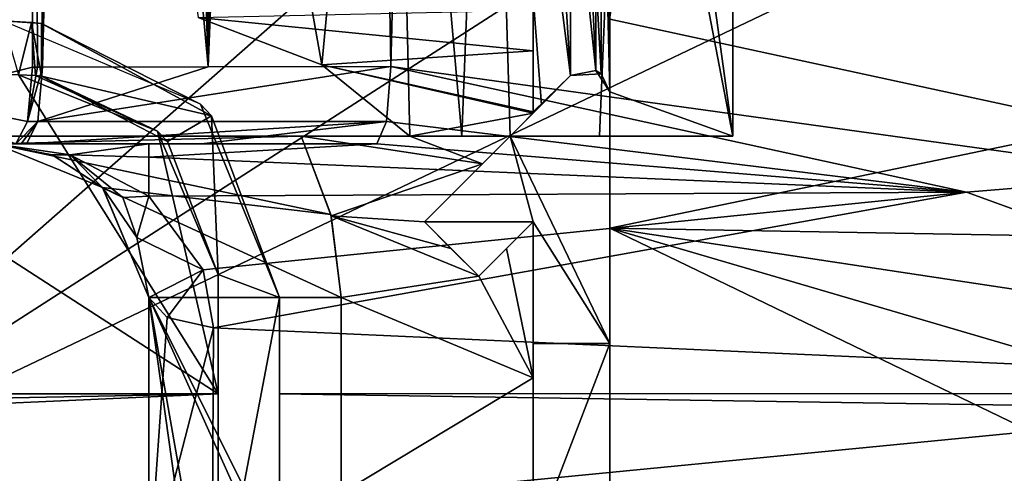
# Model space of a CAD drawing. Extents: x -200 to 200, y -702 to 625.
# Tile 9 of 256: x -171.68 to -158.87, y -694.59 to -688.68. Entities that reach past the tile are written whole.
import ezdxf

# ---------------------------------------------------------------- set-up
doc = ezdxf.new("R2010")
doc.units = 0
doc.header["$LTSCALE"] = 4.479492
for name, color, linetype in [('108', 7, 'CONTINUOUS'), ('120', 7, 'CONTINUOUS'), ('126', 7, 'CONTINUOUS'), ('128', 7, 'CONTINUOUS'), ('134', 7, 'CONTINUOUS'), ('142', 7, 'CONTINUOUS'), ('148', 7, 'CONTINUOUS'), ('149', 7, 'CONTINUOUS'), ('150', 7, 'CONTINUOUS'), ('155', 7, 'CONTINUOUS'), ('178', 7, 'CONTINUOUS'), ('183', 7, 'CONTINUOUS'), ('196', 7, 'CONTINUOUS'), ('205', 7, 'CONTINUOUS'), ('259', 7, 'CONTINUOUS'), ('281', 7, 'CONTINUOUS'), ('290', 7, 'CONTINUOUS'), ('291', 7, 'CONTINUOUS'), ('304', 7, 'CONTINUOUS'), ('369', 7, 'CONTINUOUS'), ('370', 7, 'CONTINUOUS'), ('372', 7, 'CONTINUOUS'), ('394', 7, 'CONTINUOUS'), ('398', 7, 'CONTINUOUS'), ('404', 7, 'CONTINUOUS'), ('410', 7, 'CONTINUOUS'), ('42', 7, 'CONTINUOUS'), ('440', 7, 'CONTINUOUS'), ('459', 7, 'CONTINUOUS'), ('488', 7, 'CONTINUOUS'), ('500', 7, 'CONTINUOUS'), ('537', 7, 'CONTINUOUS'), ('547', 7, 'CONTINUOUS'), ('55', 7, 'CONTINUOUS'), ('556', 7, 'CONTINUOUS'), ('573', 7, 'CONTINUOUS'), ('590', 7, 'CONTINUOUS'), ('61', 7, 'CONTINUOUS'), ('624', 7, 'CONTINUOUS'), ('683', 7, 'CONTINUOUS'), ('686', 7, 'CONTINUOUS'), ('689', 7, 'CONTINUOUS'), ('706', 7, 'CONTINUOUS'), ('722', 7, 'CONTINUOUS'), ('89', 7, 'CONTINUOUS')]:
    doc.layers.add(name, color=color, linetype=linetype)

msp = doc.modelspace()

# ---------------------------------------------------------------- linework, layer by layer
at = {"layer": '108', "color": 7, "linetype": 'CONTINUOUS'}
for points in [[(-167.5, -692.3, 3.76), (-167.5, -692.3, 7.954), (-167.5, -694.851, 7.634), (-167.5, -692.3, 3.76)], [(-167.5, -697.3, 3.234), (-167.5, -692.3, 3.76), (-167.5, -694.851, 7.634), (-167.5, -697.3, 3.234)]]:
    msp.add_3dface(points, dxfattribs=at)
at = {"layer": '120', "color": 7, "linetype": 'CONTINUOUS'}
for points in [[(-175, -690.2, -12.6), (-164.134, -690.2, -6.379), (-175, -690.2, 4), (-175, -690.2, -12.6)], [(-175, -690.2, 4), (-164.134, -690.2, -6.379), (-174.624, -690.2, 3.98), (-175, -690.2, 4)], [(-174.624, -690.2, 3.98), (-164.134, -690.2, -6.379), (-168.02, -690.2, 3.98), (-174.624, -690.2, 3.98)], [(-164.134, -690.2, -6.379), (-166.603, -690.2, 9.394), (-168.02, -690.2, 9.145), (-164.134, -690.2, -6.379)], [(-168.02, -690.2, 3.98), (-164.134, -690.2, -6.379), (-168.02, -690.2, 9.145), (-168.02, -690.2, 3.98)], [(-164.134, -690.2, -6.379), (-165.926, -690.2, 8.742), (-166.603, -690.2, 9.394), (-164.134, -690.2, -6.379)], [(-165.926, -690.2, 8.742), (-164.134, -690.2, -6.379), (-165.3, -690.2, 3.98), (-165.926, -690.2, 8.742)], [(-165.3, -690.2, 8.042), (-165.926, -690.2, 8.742), (-165.3, -690.2, 3.98), (-165.3, -690.2, 8.042)], [(-165.3, -690.2, 3.98), (-164.134, -690.2, -6.379), (-164, -690.2, 3.98), (-165.3, -690.2, 3.98)], [(-164.134, -690.2, -6.379), (-162.401, -690.2, -0.134), (-164, -690.2, 3.98), (-164.134, -690.2, -6.379)], [(-162.401, -690.2, -0.134), (-164, -690.2, 6.145), (-164, -690.2, 3.98), (-162.401, -690.2, -0.134)]]:
    msp.add_3dface(points, dxfattribs=at)
at = {"layer": '126', "color": 7, "linetype": 'CONTINUOUS'}
for points in [[(-165, -693.345, 8.126), (-165, -691.314, 3.863), (-165, -692.9, 4), (-165, -693.345, 8.126)], [(-165, -693.345, 8.126), (-165, -691.314, 8.849), (-165, -691.314, 3.863), (-165, -693.345, 8.126)], [(-165, -691.314, 3.863), (-165, -692.9, 3.697), (-165, -692.9, 4), (-165, -691.314, 3.863)], [(-165, -695.5, 4), (-165, -695.5, 8.171), (-165, -692.9, 4), (-165, -695.5, 4)], [(-165, -695.5, 8.171), (-165, -693.345, 8.126), (-165, -692.9, 4), (-165, -695.5, 8.171)]]:
    msp.add_3dface(points, dxfattribs=at)
at = {"layer": '128', "color": 7, "linetype": 'CONTINUOUS'}
for points in [[(-164.512, -689.412, 6.983), (-164.512, -689.412, 10), (-164.185, -689.347, 10), (-164.512, -689.412, 6.983)], [(-164.114, -689.389, 6.345), (-164.512, -689.412, 6.983), (-164.185, -689.347, 10), (-164.114, -689.389, 6.345)], [(-164, -689.624, 10), (-164.114, -689.389, 6.345), (-164.185, -689.347, 10), (-164, -689.624, 10)], [(-164, -689.624, 6.145), (-164.114, -689.389, 6.345), (-164, -689.624, 10), (-164, -689.624, 6.145)]]:
    msp.add_3dface(points, dxfattribs=at)
at = {"layer": '134', "color": 7, "linetype": 'CONTINUOUS'}
for points in [[(-169.361, -688.655, 11.268), (-165, -688.559, 12.327), (-165, -689.09, 11.089), (-169.361, -688.655, 11.268)], [(-167.749, -689.272, 10.304), (-169.361, -688.655, 11.268), (-165, -689.09, 11.089), (-167.749, -689.272, 10.304)], [(-165, -689.882, 10), (-167.749, -689.272, 10.304), (-165, -689.09, 11.089), (-165, -689.882, 10)], [(-166.603, -690.2, 9.394), (-167.749, -689.272, 10.304), (-165, -689.9, 9.98), (-166.603, -690.2, 9.394)], [(-165, -689.9, 9.98), (-167.749, -689.272, 10.304), (-165, -689.891, 9.99), (-165, -689.9, 9.98)], [(-165, -689.891, 9.99), (-167.749, -689.272, 10.304), (-165, -689.882, 10), (-165, -689.891, 9.99)], [(-165.658, -690.558, 9.25), (-166.603, -690.2, 9.394), (-165, -689.9, 9.98), (-165.658, -690.558, 9.25)], [(-167.628, -691.236, 8.432), (-168.02, -690.2, 9.145), (-165.658, -690.558, 9.25), (-167.628, -691.236, 8.432)], [(-168.02, -690.2, 9.145), (-166.603, -690.2, 9.394), (-165.658, -690.558, 9.25), (-168.02, -690.2, 9.145)], [(-166.414, -691.314, 8.6), (-167.628, -691.236, 8.432), (-165.658, -690.558, 9.25), (-166.414, -691.314, 8.6)], [(-166.069, -691.66, 8.476), (-167.628, -691.236, 8.432), (-166.414, -691.314, 8.6), (-166.069, -691.66, 8.476)], [(-167.5, -692.3, 7.954), (-167.628, -691.236, 8.432), (-165.707, -692.021, 8.377), (-167.5, -692.3, 7.954)], [(-165.707, -692.021, 8.377), (-167.628, -691.236, 8.432), (-166.069, -691.66, 8.476), (-165.707, -692.021, 8.377)], [(-165, -691.314, 8.849), (-165, -693.345, 8.126), (-165.346, -691.66, 8.604), (-165, -691.314, 8.849)], [(-165.346, -691.66, 8.604), (-165, -693.345, 8.126), (-165.707, -692.021, 8.377), (-165.346, -691.66, 8.604)], [(-165, -693.345, 8.126), (-167.5, -692.3, 7.954), (-165.707, -692.021, 8.377), (-165, -693.345, 8.126)], [(-167.5, -694.851, 7.634), (-167.5, -692.3, 7.954), (-165, -693.345, 8.126), (-167.5, -694.851, 7.634)], [(-165, -695.5, 8.171), (-167.5, -694.851, 7.634), (-165, -693.345, 8.126), (-165, -695.5, 8.171)]]:
    msp.add_3dface(points, dxfattribs=at)
at = {"layer": '142', "color": 7, "linetype": 'CONTINUOUS'}
for points in [[(-170.339, -691, 10.715), (-170.601, -690.87, 10.41), (-170.159, -691.518, 9.457), (-170.339, -691, 10.715)], [(-170, -690.981, 10.966), (-170.339, -691, 10.715), (-170.159, -691.518, 9.457), (-170, -690.981, 10.966)], [(-169.293, -691.941, 10.093), (-170, -690.981, 10.966), (-170.159, -691.518, 9.457), (-169.293, -691.941, 10.093)], [(-170, -692.3, 8.778), (-169.293, -691.941, 10.093), (-170.159, -691.518, 9.457), (-170, -692.3, 8.778)], [(-170, -692.3, 8.778), (-169.761, -692.56, 9.372), (-169.293, -691.941, 10.093), (-170, -692.3, 8.778)], [(-169.761, -692.56, 9.372), (-169.159, -692.696, 9.683), (-169.293, -691.941, 10.093), (-169.761, -692.56, 9.372)]]:
    msp.add_3dface(points, dxfattribs=at)
at = {"layer": '148', "color": 7, "linetype": 'CONTINUOUS'}
for points in [[(-164, -688.678, 12.151), (-157.588, -690.066, 11.115), (-164, -691.398, 8.978), (-164, -688.678, 12.151)], [(-157.588, -690.066, 11.115), (-154.1, -691.569, 10.633), (-164, -691.398, 8.978), (-157.588, -690.066, 11.115)], [(-154.1, -691.569, 10.633), (-154.1, -692.895, 10.139), (-164, -691.398, 8.978), (-154.1, -691.569, 10.633)], [(-155.5, -695.5, 9.846), (-164, -695.5, 8.348), (-164, -691.398, 8.978), (-155.5, -695.5, 9.846)], [(-154.1, -692.895, 10.139), (-154.1, -694.3, 9.971), (-164, -691.398, 8.978), (-154.1, -692.895, 10.139)], [(-154.1, -694.3, 9.971), (-155.5, -695.5, 9.846), (-164, -691.398, 8.978), (-154.1, -694.3, 9.971)]]:
    msp.add_3dface(points, dxfattribs=at)
at = {"layer": '149', "color": 7, "linetype": 'CONTINUOUS'}
for points in [[(-164.512, -689.412, 10), (-165, -681.6, 10), (-164.185, -689.347, 10), (-164.512, -689.412, 10)], [(-165, -681.6, 10), (-164.512, -682.088, 10), (-164.185, -689.347, 10), (-165, -681.6, 10)], [(-165, -689.882, 10), (-165, -681.6, 10), (-164.512, -689.412, 10), (-165, -689.882, 10)], [(-164, -681.876, 10), (-164, -689.624, 10), (-164.185, -682.153, 10), (-164, -681.876, 10)], [(-164.512, -682.088, 10), (-164.185, -682.153, 10), (-164.185, -689.347, 10), (-164.512, -682.088, 10)], [(-164.185, -682.153, 10), (-164, -689.624, 10), (-164.185, -689.347, 10), (-164.185, -682.153, 10)], [(-165, -689.9, 10), (-165, -689.882, 10), (-164.512, -689.412, 10), (-165, -689.9, 10)]]:
    msp.add_3dface(points, dxfattribs=at)
at = {"layer": '150', "color": 7, "linetype": 'CONTINUOUS'}
for points in [[(-171.516, -689.3, 15.616), (-173.117, -689.702, 15.889), (-171.58, -690.007, 15.331), (-171.516, -689.3, 15.616)], [(-173.117, -689.702, 15.889), (-171.734, -690.3, 14.64), (-171.58, -690.007, 15.331), (-173.117, -689.702, 15.889)]]:
    msp.add_3dface(points, dxfattribs=at)
at = {"layer": '155', "color": 7, "linetype": 'CONTINUOUS'}
for points in [[(-171.617, -647.7, 15.638), (-171.384, -689.3, 15.586), (-171.045, -647.592, 15.504), (-171.617, -647.7, 15.638)], [(-171.384, -689.3, 15.586), (-170.939, -670.685, 15.476), (-171.045, -647.592, 15.504), (-171.384, -689.3, 15.586)], [(-175.001, -647.7, 16), (-173.117, -689.702, 15.889), (-171.617, -647.7, 15.638), (-175.001, -647.7, 16)], [(-173.117, -689.702, 15.889), (-171.516, -689.3, 15.616), (-171.617, -647.7, 15.638), (-173.117, -689.702, 15.889)], [(-171.617, -647.7, 15.638), (-171.516, -689.3, 15.616), (-171.45, -689.3, 15.601), (-171.617, -647.7, 15.638)], [(-171.384, -689.3, 15.586), (-171.617, -647.7, 15.638), (-171.45, -689.3, 15.601), (-171.384, -689.3, 15.586)]]:
    msp.add_3dface(points, dxfattribs=at)
at = {"layer": '178', "color": 7, "linetype": 'CONTINUOUS'}
for points in [[(-167.035, -690.3, 13.721), (-170, -690.3, 13.199), (-170, -690.474, 12.032), (-167.035, -690.3, 13.721)], [(-159.359, -690.928, 12.923), (-167.035, -690.3, 13.721), (-170, -690.474, 12.032), (-159.359, -690.928, 12.923)], [(-170, -690.981, 10.966), (-159.359, -690.928, 12.923), (-170, -690.474, 12.032), (-170, -690.981, 10.966)], [(-159.359, -690.928, 12.923), (-170, -690.981, 10.966), (-169.293, -691.941, 10.093), (-159.359, -690.928, 12.923)], [(-169.159, -692.696, 9.683), (-159.359, -690.928, 12.923), (-169.293, -691.941, 10.093), (-169.159, -692.696, 9.683)], [(-152.426, -693.448, 12.389), (-159.359, -690.928, 12.923), (-169.159, -692.696, 9.683), (-152.426, -693.448, 12.389)], [(-152.426, -693.448, 12.389), (-169.159, -692.696, 9.683), (-169.171, -695.08, 9.422), (-152.426, -693.448, 12.389)], [(-152.947, -694.773, 12.234), (-152.426, -693.448, 12.389), (-169.171, -695.08, 9.422), (-152.947, -694.773, 12.234)]]:
    msp.add_3dface(points, dxfattribs=at)
at = {"layer": '183', "color": 7, "linetype": 'CONTINUOUS'}
for points in [[(-171.261, -690.442, 11.595), (-172, -690.3, 12.846), (-170.606, -690.866, 3.91), (-171.261, -690.442, 11.595)], [(-172, -690.3, 12.846), (-172, -690.3, 3.97), (-170.606, -690.866, 3.91), (-172, -690.3, 12.846)], [(-170.601, -690.87, 10.41), (-171.261, -690.442, 11.595), (-170.606, -690.866, 3.91), (-170.601, -690.87, 10.41)], [(-170.601, -690.87, 10.41), (-170.606, -690.866, 3.91), (-170, -692.3, 3.76), (-170.601, -690.87, 10.41)], [(-170.159, -691.518, 9.457), (-170.601, -690.87, 10.41), (-170, -692.3, 3.76), (-170.159, -691.518, 9.457)], [(-170, -692.3, 8.778), (-170.159, -691.518, 9.457), (-170, -692.3, 3.76), (-170, -692.3, 8.778)]]:
    msp.add_3dface(points, dxfattribs=at)
at = {"layer": '196', "color": 7, "linetype": 'CONTINUOUS'}
for points in [[(-172, -690.3, 3.97), (-174.624, -690.2, 3.98), (-168.02, -690.2, 3.98), (-172, -690.3, 3.97)], [(-172, -690.3, 3.97), (-168.02, -690.2, 3.98), (-167.632, -691.219, 3.873), (-172, -690.3, 3.97)], [(-170.606, -690.866, 3.91), (-172, -690.3, 3.97), (-167.632, -691.219, 3.873), (-170.606, -690.866, 3.91)], [(-170, -692.3, 3.76), (-170.606, -690.866, 3.91), (-167.5, -692.3, 3.76), (-170, -692.3, 3.76)], [(-167.5, -692.3, 3.76), (-170.606, -690.866, 3.91), (-167.632, -691.219, 3.873), (-167.5, -692.3, 3.76)], [(-170, -697.3, 3.234), (-170, -692.3, 3.76), (-169.3, -697.3, 3.234), (-170, -697.3, 3.234)], [(-169.3, -697.3, 3.234), (-170, -692.3, 3.76), (-169.3, -696.3, 3.339), (-169.3, -697.3, 3.234)], [(-169.3, -696.3, 3.339), (-170, -692.3, 3.76), (-168.2, -696.3, 3.339), (-169.3, -696.3, 3.339)], [(-168.2, -696.3, 3.339), (-170, -692.3, 3.76), (-167.5, -697.3, 3.234), (-168.2, -696.3, 3.339)], [(-167.5, -697.3, 3.234), (-170, -692.3, 3.76), (-167.5, -692.3, 3.76), (-167.5, -697.3, 3.234)]]:
    msp.add_3dface(points, dxfattribs=at)
at = {"layer": '205', "color": 7, "linetype": 'CONTINUOUS'}
for points in [[(-156.659, -690.708, 13.008), (-159.427, -638.699, 12.771), (-161.54, -645.195, 13.294), (-156.659, -690.708, 13.008)], [(-159.427, -638.699, 12.771), (-156.659, -690.708, 13.008), (-157.314, -638.744, 12.329), (-159.427, -638.699, 12.771)], [(-169.523, -640.25, 15.111), (-169.231, -689.297, 15.158), (-169.23, -639.446, 15.037), (-169.523, -640.25, 15.111)], [(-169.23, -639.446, 15.037), (-169.231, -689.297, 15.158), (-169.077, -642.708, 15.005), (-169.23, -639.446, 15.037)], [(-169.929, -647.9, 15.22), (-169.231, -689.297, 15.158), (-169.523, -640.25, 15.111), (-169.929, -647.9, 15.22)], [(-169.077, -642.708, 15.005), (-169.231, -689.297, 15.158), (-169.078, -644.465, 15.009), (-169.077, -642.708, 15.005)], [(-169.078, -644.465, 15.009), (-169.231, -689.297, 15.158), (-169.079, -646.199, 15.013), (-169.078, -644.465, 15.009)], [(-162.258, -646.954, 13.465), (-156.659, -690.708, 13.008), (-161.54, -645.195, 13.294), (-162.258, -646.954, 13.465)], [(-169.079, -646.199, 15.013), (-169.231, -689.297, 15.158), (-168.648, -647.248, 14.912), (-169.079, -646.199, 15.013)], [(-164.019, -647.696, 13.855), (-156.659, -690.708, 13.008), (-162.258, -646.954, 13.465), (-164.019, -647.696, 13.855)], [(-168.648, -647.248, 14.912), (-169.231, -689.297, 15.158), (-167.569, -647.698, 14.66), (-168.648, -647.248, 14.912)], [(-169.231, -689.297, 15.158), (-166.852, -689.294, 14.705), (-167.569, -647.698, 14.66), (-169.231, -689.297, 15.158)], [(-167.569, -647.698, 14.66), (-166.852, -689.294, 14.705), (-165.796, -647.697, 14.252), (-167.569, -647.698, 14.66)], [(-166.852, -689.294, 14.705), (-156.659, -690.708, 13.008), (-165.796, -647.697, 14.252), (-166.852, -689.294, 14.705)], [(-165.796, -647.697, 14.252), (-156.659, -690.708, 13.008), (-164.019, -647.696, 13.855), (-165.796, -647.697, 14.252)], [(-170.939, -670.685, 15.476), (-169.231, -689.297, 15.158), (-170.596, -647.9, 15.382), (-170.939, -670.685, 15.476)], [(-170.596, -647.9, 15.382), (-169.231, -689.297, 15.158), (-170.263, -647.9, 15.301), (-170.596, -647.9, 15.382)], [(-170.263, -647.9, 15.301), (-169.231, -689.297, 15.158), (-169.929, -647.9, 15.22), (-170.263, -647.9, 15.301)], [(-171.384, -689.3, 15.586), (-169.231, -689.297, 15.158), (-170.939, -670.685, 15.476), (-171.384, -689.3, 15.586)]]:
    msp.add_3dface(points, dxfattribs=at)
at = {"layer": '259', "color": 7, "linetype": 'CONTINUOUS'}
for points in [[(-164, -681.876, 10), (-164, -688.678, 12.151), (-164, -689.624, 10), (-164, -681.876, 10)], [(-164, -689.624, 10), (-164, -688.678, 12.151), (-164, -691.398, 8.978), (-164, -689.624, 10)], [(-164, -689.624, 6.145), (-164, -689.624, 10), (-164, -691.398, 8.978), (-164, -689.624, 6.145)], [(-164, -690.2, 6.145), (-164, -689.624, 6.145), (-164, -691.398, 8.978), (-164, -690.2, 6.145)], [(-164, -692.9, 3.697), (-164, -690.2, 3.98), (-164, -692.9, 4), (-164, -692.9, 3.697)], [(-164, -692.9, 4), (-164, -690.2, 3.98), (-164, -691.398, 8.978), (-164, -692.9, 4)], [(-164, -690.2, 3.98), (-164, -690.2, 6.145), (-164, -691.398, 8.978), (-164, -690.2, 3.98)], [(-164, -695.5, 8.348), (-164, -692.9, 4), (-164, -691.398, 8.978), (-164, -695.5, 8.348)], [(-164, -695.5, 8.348), (-164, -695.5, 4), (-164, -692.9, 4), (-164, -695.5, 8.348)]]:
    msp.add_3dface(points, dxfattribs=at)
at = {"layer": '281', "color": 7, "linetype": 'CONTINUOUS'}
for points in [[(-165.707, -692.021, 8.377), (-166.069, -691.66, 8.476), (-166.414, -691.314, 3.863), (-165.707, -692.021, 8.377)], [(-165.707, -692.021, 8.377), (-166.414, -691.314, 3.863), (-165.707, -692.021, 3.789), (-165.707, -692.021, 8.377)], [(-166.069, -691.66, 8.476), (-166.414, -691.314, 8.6), (-166.414, -691.314, 3.863), (-166.069, -691.66, 8.476)]]:
    msp.add_3dface(points, dxfattribs=at)
at = {"layer": '290', "color": 7, "linetype": 'CONTINUOUS'}
for points in [[(-165, -685.081, 12.299), (-165, -681.6, 12.272), (-165, -689.882, 10), (-165, -685.081, 12.299)], [(-165, -689.882, 10), (-165, -681.6, 12.272), (-165, -681.6, 10), (-165, -689.882, 10)], [(-165, -688.559, 12.327), (-165, -685.081, 12.299), (-165, -689.09, 11.089), (-165, -688.559, 12.327)], [(-165, -685.081, 12.299), (-165, -689.882, 10), (-165, -689.09, 11.089), (-165, -685.081, 12.299)]]:
    msp.add_3dface(points, dxfattribs=at)
at = {"layer": '291', "color": 7, "linetype": 'CONTINUOUS'}
for points in [[(-171.384, -689.3, 15.586), (-171.45, -689.3, 15.601), (-171.58, -690.007, 15.331), (-171.384, -689.3, 15.586)], [(-171.384, -689.3, 15.586), (-171.58, -690.007, 15.331), (-171.446, -690.007, 15.3), (-171.384, -689.3, 15.586)], [(-171.45, -689.3, 15.601), (-171.516, -689.3, 15.616), (-171.58, -690.007, 15.331), (-171.45, -689.3, 15.601)], [(-171.58, -690.007, 15.331), (-171.734, -690.3, 14.64), (-171.446, -690.007, 15.3), (-171.58, -690.007, 15.331)], [(-171.734, -690.3, 14.64), (-171.665, -690.3, 14.625), (-171.446, -690.007, 15.3), (-171.734, -690.3, 14.64)], [(-171.665, -690.3, 14.625), (-171.596, -690.3, 14.609), (-171.446, -690.007, 15.3), (-171.665, -690.3, 14.625)]]:
    msp.add_3dface(points, dxfattribs=at)
at = {"layer": '304', "color": 7, "linetype": 'CONTINUOUS'}
for points in [[(-171.024, -690.443, 11.959), (-172, -690.3, 12.846), (-171.261, -690.442, 11.595), (-171.024, -690.443, 11.959)], [(-170.601, -690.87, 10.41), (-171.024, -690.443, 11.959), (-171.261, -690.442, 11.595), (-170.601, -690.87, 10.41)], [(-170.601, -690.87, 10.41), (-170.339, -691, 10.715), (-171.024, -690.443, 11.959), (-170.601, -690.87, 10.41)], [(-170.339, -691, 10.715), (-170, -690.981, 10.966), (-171.024, -690.443, 11.959), (-170.339, -691, 10.715)]]:
    msp.add_3dface(points, dxfattribs=at)
at = {"layer": '369', "color": 7, "linetype": 'CONTINUOUS'}
for points in [[(-172, -690.3, 12.846), (-171.024, -690.443, 11.959), (-170, -690.3, 13.199), (-172, -690.3, 12.846)], [(-170, -690.3, 13.199), (-171.024, -690.443, 11.959), (-170, -690.474, 12.032), (-170, -690.3, 13.199)], [(-171.024, -690.443, 11.959), (-170, -690.981, 10.966), (-170, -690.474, 12.032), (-171.024, -690.443, 11.959)]]:
    msp.add_3dface(points, dxfattribs=at)
at = {"layer": '370', "color": 7, "linetype": 'CONTINUOUS'}
for points in [[(-172, -690.3, 12.846), (-170, -690.3, 13.199), (-171.734, -690.3, 14.333), (-172, -690.3, 12.846)], [(-171.734, -690.3, 14.64), (-170, -690.3, 13.199), (-171.665, -690.3, 14.625), (-171.734, -690.3, 14.64)], [(-171.734, -690.3, 14.333), (-170, -690.3, 13.199), (-171.734, -690.3, 14.64), (-171.734, -690.3, 14.333)], [(-171.665, -690.3, 14.625), (-170, -690.3, 13.199), (-171.596, -690.3, 14.609), (-171.665, -690.3, 14.625)], [(-171.596, -690.3, 14.609), (-170, -690.3, 13.199), (-169.317, -690.3, 14.156), (-171.596, -690.3, 14.609)], [(-170, -690.3, 13.199), (-167.035, -690.3, 13.721), (-169.317, -690.3, 14.156), (-170, -690.3, 13.199)]]:
    msp.add_3dface(points, dxfattribs=at)
at = {"layer": '372', "color": 7, "linetype": 'CONTINUOUS'}
for points in [[(-164.512, -689.412, 6.983), (-165.658, -690.558, 9.25), (-165, -689.9, 9.98), (-164.512, -689.412, 6.983)], [(-164.512, -689.412, 6.983), (-164.891, -689.791, 7.521), (-165.658, -690.558, 9.25), (-164.512, -689.412, 6.983)], [(-164.512, -689.412, 6.983), (-165, -689.9, 9.98), (-165, -689.9, 10), (-164.512, -689.412, 6.983)], [(-164.512, -689.412, 6.983), (-165, -689.9, 10), (-164.512, -689.412, 10), (-164.512, -689.412, 6.983)], [(-164.891, -689.791, 7.521), (-165.3, -690.2, 8.042), (-165.658, -690.558, 9.25), (-164.891, -689.791, 7.521)], [(-165.3, -690.2, 8.042), (-165.3, -690.2, 3.98), (-166.414, -691.314, 8.6), (-165.3, -690.2, 8.042)], [(-165.3, -690.2, 8.042), (-166.414, -691.314, 8.6), (-165.658, -690.558, 9.25), (-165.3, -690.2, 8.042)], [(-166.414, -691.314, 8.6), (-165.3, -690.2, 3.98), (-166.414, -691.314, 3.863), (-166.414, -691.314, 8.6)]]:
    msp.add_3dface(points, dxfattribs=at)
at = {"layer": '394', "color": 7, "linetype": 'CONTINUOUS'}
for points in [[(-170, -695.953, 8.642), (-170, -692.3, 3.76), (-170, -697.3, 7.976), (-170, -695.953, 8.642)], [(-170, -695.953, 8.642), (-170, -692.3, 8.778), (-170, -692.3, 3.76), (-170, -695.953, 8.642)], [(-170, -692.3, 3.76), (-170, -697.3, 3.234), (-170, -697.3, 7.976), (-170, -692.3, 3.76)]]:
    msp.add_3dface(points, dxfattribs=at)
at = {"layer": '398', "color": 7, "linetype": 'CONTINUOUS'}
for points in [[(-166.414, -691.314, 3.863), (-165.3, -690.2, 3.98), (-165, -691.314, 3.863), (-166.414, -691.314, 3.863)], [(-165.3, -690.2, 3.98), (-164, -692.9, 3.697), (-165, -691.314, 3.863), (-165.3, -690.2, 3.98)], [(-165.3, -690.2, 3.98), (-164, -690.2, 3.98), (-164, -692.9, 3.697), (-165.3, -690.2, 3.98)], [(-165.707, -692.021, 3.789), (-166.414, -691.314, 3.863), (-165, -691.314, 3.863), (-165.707, -692.021, 3.789)], [(-165, -691.314, 3.863), (-164, -692.9, 3.697), (-165, -692.9, 3.697), (-165, -691.314, 3.863)]]:
    msp.add_3dface(points, dxfattribs=at)
at = {"layer": '404', "color": 7, "linetype": 'CONTINUOUS'}
for points in [[(-169.761, -692.56, 9.372), (-170, -692.3, 8.778), (-170, -695.953, 8.642), (-169.761, -692.56, 9.372)], [(-169.159, -692.696, 9.683), (-169.761, -692.56, 9.372), (-170, -695.953, 8.642), (-169.159, -692.696, 9.683)], [(-169.171, -695.08, 9.422), (-169.159, -692.696, 9.683), (-170, -695.953, 8.642), (-169.171, -695.08, 9.422)]]:
    msp.add_3dface(points, dxfattribs=at)
at = {"layer": '410', "color": 7, "linetype": 'CONTINUOUS'}
for points in [[(-164, -692.9, 4), (-164, -695.5, 4), (-165, -695.5, 4), (-164, -692.9, 4)], [(-164, -692.9, 4), (-165, -695.5, 4), (-165, -692.9, 4), (-164, -692.9, 4)]]:
    msp.add_3dface(points, dxfattribs=at)
at = {"layer": '42', "color": 7, "linetype": 'CONTINUOUS'}
for points in [[(-166.852, -689.294, 14.705), (-169.231, -689.297, 15.158), (-171.446, -690.007, 15.3), (-166.852, -689.294, 14.705)], [(-166.906, -690.009, 14.415), (-166.852, -689.294, 14.705), (-171.446, -690.007, 15.3), (-166.906, -690.009, 14.415)], [(-169.231, -689.297, 15.158), (-171.384, -689.3, 15.586), (-171.446, -690.007, 15.3), (-169.231, -689.297, 15.158)], [(-171.596, -690.3, 14.609), (-166.906, -690.009, 14.415), (-171.446, -690.007, 15.3), (-171.596, -690.3, 14.609)], [(-166.906, -690.009, 14.415), (-171.596, -690.3, 14.609), (-169.317, -690.3, 14.156), (-166.906, -690.009, 14.415)], [(-167.035, -690.3, 13.721), (-166.906, -690.009, 14.415), (-169.317, -690.3, 14.156), (-167.035, -690.3, 13.721)]]:
    msp.add_3dface(points, dxfattribs=at)
at = {"layer": '440', "color": 7, "linetype": 'CONTINUOUS'}
for points in [[(-165, -689.891, 9.99), (-165, -689.882, 10), (-165, -689.9, 10), (-165, -689.891, 9.99)], [(-165, -689.9, 9.98), (-165, -689.891, 9.99), (-165, -689.9, 10), (-165, -689.9, 9.98)]]:
    msp.add_3dface(points, dxfattribs=at)
at = {"layer": '459', "color": 7, "linetype": 'CONTINUOUS'}
msp.add_3dface([(-164, -688.678, 12.151), (-157.405, -647.182, 10.429), (-157.588, -690.066, 11.115), (-164, -688.678, 12.151)], dxfattribs=at)
at = {"layer": '488', "color": 7, "linetype": 'CONTINUOUS'}
for points in [[(-167.632, -691.219, 3.873), (-168.02, -690.2, 3.98), (-167.628, -691.236, 8.432), (-167.632, -691.219, 3.873)], [(-168.02, -690.2, 3.98), (-168.02, -690.2, 9.145), (-167.628, -691.236, 8.432), (-168.02, -690.2, 3.98)], [(-167.5, -692.3, 3.76), (-167.632, -691.219, 3.873), (-167.628, -691.236, 8.432), (-167.5, -692.3, 3.76)], [(-167.5, -692.3, 3.76), (-167.628, -691.236, 8.432), (-167.5, -692.3, 7.954), (-167.5, -692.3, 3.76)]]:
    msp.add_3dface(points, dxfattribs=at)
at = {"layer": '500', "color": 7, "linetype": 'CONTINUOUS'}
for points in [[(-165.707, -692.021, 8.377), (-165.707, -692.021, 3.789), (-165, -691.314, 3.863), (-165.707, -692.021, 8.377)], [(-165.346, -691.66, 8.604), (-165.707, -692.021, 8.377), (-165, -691.314, 3.863), (-165.346, -691.66, 8.604)], [(-165, -691.314, 8.849), (-165.346, -691.66, 8.604), (-165, -691.314, 3.863), (-165, -691.314, 8.849)]]:
    msp.add_3dface(points, dxfattribs=at)
at = {"layer": '537', "color": 7, "linetype": 'CONTINUOUS'}
for points in [[(-169.1, -692, -19.479), (-169.1, -696.819, -5.688), (-169.1, -696.5, 1.5), (-169.1, -692, -19.479)], [(-169.1, -692, 1.5), (-169.1, -692, -19.479), (-169.1, -696.5, 1.5), (-169.1, -692, 1.5)], [(-169.1, -693.554, -19.642), (-169.1, -696.819, -5.688), (-169.1, -692, -19.479), (-169.1, -693.554, -19.642)]]:
    msp.add_3dface(points, dxfattribs=at)
at = {"layer": '547', "color": 7, "linetype": 'CONTINUOUS'}
for points in [[(-168.3, -693.554, -19.642), (-168.3, -696.819, -5.688), (-82.5, -694.876, -14.806), (-168.3, -693.554, -19.642)], [(-82.5, -693.554, -19.643), (-168.3, -693.554, -19.642), (-82.5, -694.876, -14.806), (-82.5, -693.554, -19.643)]]:
    msp.add_3dface(points, dxfattribs=at)
at = {"layer": '55', "color": 7, "linetype": 'CONTINUOUS'}
for points in [[(-175, -690.2, -12.6), (-175, -648.236, -12.6), (-162.4, -648.456, 0), (-175, -690.2, -12.6)], [(-175, -690.2, -12.6), (-162.4, -648.456, 0), (-164.134, -690.2, -6.379), (-175, -690.2, -12.6)], [(-164.134, -690.2, -6.379), (-162.4, -648.456, 0), (-162.401, -690.2, -0.134), (-164.134, -690.2, -6.379)], [(-162.401, -690.2, -0.134), (-162.4, -648.456, 0), (-164, -678.6, 6.145), (-162.401, -690.2, -0.134)], [(-175, -648.676, 12.6), (-167.749, -689.272, 10.304), (-166.85, -679.75, 9.61), (-175, -648.676, 12.6)], [(-167.749, -689.272, 10.304), (-175, -648.676, 12.6), (-169.361, -688.655, 11.268), (-167.749, -689.272, 10.304)], [(-164, -681.876, 6.145), (-162.401, -690.2, -0.134), (-164, -678.6, 6.145), (-164, -681.876, 6.145)], [(-167.749, -689.272, 10.304), (-166.603, -690.2, 9.394), (-166.85, -679.75, 9.61), (-167.749, -689.272, 10.304)], [(-166.85, -679.75, 9.61), (-165.926, -690.2, 8.742), (-165.571, -681.029, 8.357), (-166.85, -679.75, 9.61)], [(-166.603, -690.2, 9.394), (-165.926, -690.2, 8.742), (-166.85, -679.75, 9.61), (-166.603, -690.2, 9.394)], [(-165.926, -690.2, 8.742), (-165.3, -690.2, 8.042), (-165.571, -681.029, 8.357), (-165.926, -690.2, 8.742)], [(-165.3, -690.2, 8.042), (-164.891, -689.791, 7.521), (-165.571, -681.029, 8.357), (-165.3, -690.2, 8.042)], [(-165.571, -681.029, 8.357), (-164.512, -689.412, 6.983), (-164.512, -682.088, 6.983), (-165.571, -681.029, 8.357)], [(-164.891, -689.791, 7.521), (-164.512, -689.412, 6.983), (-165.571, -681.029, 8.357), (-164.891, -689.791, 7.521)], [(-164.114, -682.111, 6.345), (-164, -689.624, 6.145), (-164, -681.876, 6.145), (-164.114, -682.111, 6.345)], [(-164, -689.624, 6.145), (-162.401, -690.2, -0.134), (-164, -681.876, 6.145), (-164, -689.624, 6.145)], [(-164.512, -689.412, 6.983), (-164.114, -689.389, 6.345), (-164.512, -682.088, 6.983), (-164.512, -689.412, 6.983)], [(-164.512, -682.088, 6.983), (-164.114, -689.389, 6.345), (-164.114, -682.111, 6.345), (-164.512, -682.088, 6.983)], [(-164.114, -689.389, 6.345), (-164, -689.624, 6.145), (-164.114, -682.111, 6.345), (-164.114, -689.389, 6.345)], [(-164, -690.2, 6.145), (-162.401, -690.2, -0.134), (-164, -689.624, 6.145), (-164, -690.2, 6.145)]]:
    msp.add_3dface(points, dxfattribs=at)
at = {"layer": '556', "color": 7, "linetype": 'CONTINUOUS'}
for points in [[(-171.4, -688.735, 1.5), (-171.4, -689.417, 1.5), (-169.184, -689.937, 1.5), (-171.4, -688.735, 1.5)], [(-171.4, -689.417, 1.5), (-169.758, -690.271, 1.5), (-169.184, -689.937, 1.5), (-171.4, -689.417, 1.5)], [(-169.758, -690.271, 1.5), (-169.1, -692, 1.5), (-169.184, -689.937, 1.5), (-169.758, -690.271, 1.5)], [(-169.1, -692, 1.5), (-168.3, -692.3, 1.5), (-169.184, -689.937, 1.5), (-169.1, -692, 1.5)], [(-168.3, -692.3, 1.5), (-169.1, -692, 1.5), (-169.1, -696.5, 1.5), (-168.3, -692.3, 1.5)], [(-168.3, -696.5, 1.5), (-168.3, -692.3, 1.5), (-169.1, -696.5, 1.5), (-168.3, -696.5, 1.5)]]:
    msp.add_3dface(points, dxfattribs=at)
at = {"layer": '573', "color": 7, "linetype": 'CONTINUOUS'}
for points in [[(-175.657, -695.13, -22.824), (-175.233, -635.241, -16.53), (-155.56, -677.462, -20.967), (-175.657, -695.13, -22.824)], [(-154.384, -681.458, -21.387), (-175.657, -695.13, -22.824), (-155.56, -677.462, -20.967), (-154.384, -681.458, -21.387)], [(-150.611, -683.177, -21.568), (-175.657, -695.13, -22.824), (-154.384, -681.458, -21.387), (-150.611, -683.177, -21.568)], [(-82.5, -695.13, -22.824), (-175.657, -695.13, -22.824), (-150.611, -683.177, -21.568), (-82.5, -695.13, -22.824)]]:
    msp.add_3dface(points, dxfattribs=at)
at = {"layer": '590', "color": 7, "linetype": 'CONTINUOUS'}
for points in [[(-175.544, -693.554, -19.642), (-169.1, -693.554, -19.642), (-175.523, -689.4, -19.206), (-175.544, -693.554, -19.642)], [(-169.1, -693.554, -19.642), (-171.7, -689.4, -19.206), (-175.523, -689.4, -19.206), (-169.1, -693.554, -19.642)], [(-171.7, -689.4, -19.206), (-169.1, -693.554, -19.642), (-169.887, -690.136, -19.283), (-171.7, -689.4, -19.206)], [(-169.1, -693.554, -19.642), (-169.1, -692, -19.479), (-169.887, -690.136, -19.283), (-169.1, -693.554, -19.642)]]:
    msp.add_3dface(points, dxfattribs=at)
at = {"layer": '61', "color": 7, "linetype": 'CONTINUOUS'}
for points in [[(-165, -692.9, 3.697), (-164, -692.9, 3.697), (-165, -692.9, 4), (-165, -692.9, 3.697)], [(-164, -692.9, 3.697), (-164, -692.9, 4), (-165, -692.9, 4), (-164, -692.9, 3.697)]]:
    msp.add_3dface(points, dxfattribs=at)
at = {"layer": '624', "color": 7, "linetype": 'CONTINUOUS'}
for points in [[(-171.4, -688.735, 0.4), (-171.4, -689.417, 1.5), (-171.4, -688.735, 1.5), (-171.4, -688.735, 0.4)], [(-171.4, -688.735, 0.4), (-171.4, -689.417, 0.4), (-171.4, -689.417, 1.5), (-171.4, -688.735, 0.4)]]:
    msp.add_3dface(points, dxfattribs=at)
at = {"layer": '683', "color": 7, "linetype": 'CONTINUOUS'}
for points in [[(-168.3, -692.3, 1.5), (-168.3, -696.819, -5.688), (-168.3, -692.3, -19.51), (-168.3, -692.3, 1.5)], [(-168.3, -696.5, 1.5), (-168.3, -696.819, -5.688), (-168.3, -692.3, 1.5), (-168.3, -696.5, 1.5)], [(-168.3, -696.819, -5.688), (-168.3, -693.554, -19.642), (-168.3, -692.3, -19.51), (-168.3, -696.819, -5.688)]]:
    msp.add_3dface(points, dxfattribs=at)
at = {"layer": '686', "color": 7, "linetype": 'CONTINUOUS'}
for points in [[(-171.528, -688.719, -0.55), (-171.9, -688.7, -1.43), (-171.7, -689.4, -1.039), (-171.528, -688.719, -0.55)], [(-171.476, -689.41, -0.336), (-171.528, -688.719, -0.55), (-171.7, -689.4, -1.039), (-171.476, -689.41, -0.336)], [(-171.4, -688.735, 0.4), (-171.528, -688.719, -0.55), (-171.4, -689.417, 0.4), (-171.4, -688.735, 0.4)], [(-171.4, -689.417, 0.4), (-171.528, -688.719, -0.55), (-171.476, -689.41, -0.336), (-171.4, -689.417, 0.4)]]:
    msp.add_3dface(points, dxfattribs=at)
at = {"layer": '689', "color": 7, "linetype": 'CONTINUOUS'}
for points in [[(-171.7, -689.4, -1.039), (-171.7, -689.4, -19.206), (-169.887, -690.136, -19.283), (-171.7, -689.4, -1.039)], [(-171.476, -689.41, -0.336), (-171.7, -689.4, -1.039), (-169.887, -690.136, -19.283), (-171.476, -689.41, -0.336)], [(-171.4, -689.417, 0.4), (-171.476, -689.41, -0.336), (-169.887, -690.136, -19.283), (-171.4, -689.417, 0.4)], [(-169.758, -690.271, 1.5), (-171.4, -689.417, 1.5), (-169.887, -690.136, -19.283), (-169.758, -690.271, 1.5)], [(-171.4, -689.417, 1.5), (-171.4, -689.417, 0.4), (-169.887, -690.136, -19.283), (-171.4, -689.417, 1.5)], [(-169.1, -692, -19.479), (-169.758, -690.271, 1.5), (-169.887, -690.136, -19.283), (-169.1, -692, -19.479)], [(-169.1, -692, 1.5), (-169.758, -690.271, 1.5), (-169.1, -692, -19.479), (-169.1, -692, 1.5)]]:
    msp.add_3dface(points, dxfattribs=at)
at = {"layer": '706', "color": 7, "linetype": 'CONTINUOUS'}
for points in [[(-171.9, -688.7, -19.132), (-171.4, -688.735, 0.4), (-169.328, -689.782, -19.246), (-171.9, -688.7, -19.132)], [(-171.528, -688.719, -0.55), (-171.4, -688.735, 0.4), (-171.9, -688.7, -19.132), (-171.528, -688.719, -0.55)], [(-171.9, -688.7, -1.43), (-171.528, -688.719, -0.55), (-171.9, -688.7, -19.132), (-171.9, -688.7, -1.43)], [(-171.4, -688.735, 0.4), (-171.4, -688.735, 1.5), (-169.184, -689.937, 1.5), (-171.4, -688.735, 0.4)], [(-171.4, -688.735, 0.4), (-169.184, -689.937, 1.5), (-169.328, -689.782, -19.246), (-171.4, -688.735, 0.4)], [(-169.184, -689.937, 1.5), (-168.3, -692.3, 1.5), (-169.328, -689.782, -19.246), (-169.184, -689.937, 1.5)], [(-168.3, -692.3, 1.5), (-168.3, -692.3, -19.51), (-169.328, -689.782, -19.246), (-168.3, -692.3, 1.5)]]:
    msp.add_3dface(points, dxfattribs=at)
at = {"layer": '722', "color": 7, "linetype": 'CONTINUOUS'}
for points in [[(-178.478, -693.734, -19.025), (-180.9, -694.077, -17.816), (-169.1, -693.554, -19.642), (-178.478, -693.734, -19.025)], [(-169.1, -693.554, -19.642), (-180.9, -694.077, -17.816), (-169.1, -696.819, -5.688), (-169.1, -693.554, -19.642)], [(-175.544, -693.554, -19.642), (-178.478, -693.734, -19.025), (-169.1, -693.554, -19.642), (-175.544, -693.554, -19.642)], [(-180.9, -694.077, -17.816), (-180.9, -696.906, -5.184), (-169.1, -696.819, -5.688), (-180.9, -694.077, -17.816)]]:
    msp.add_3dface(points, dxfattribs=at)
at = {"layer": '89', "color": 7, "linetype": 'CONTINUOUS'}
for points in [[(-159.359, -690.928, 12.923), (-166.852, -689.294, 14.705), (-166.906, -690.009, 14.415), (-159.359, -690.928, 12.923)], [(-156.659, -690.708, 13.008), (-166.852, -689.294, 14.705), (-159.359, -690.928, 12.923), (-156.659, -690.708, 13.008)], [(-167.035, -690.3, 13.721), (-159.359, -690.928, 12.923), (-166.906, -690.009, 14.415), (-167.035, -690.3, 13.721)], [(-152.426, -693.448, 12.389), (-156.659, -690.708, 13.008), (-159.359, -690.928, 12.923), (-152.426, -693.448, 12.389)]]:
    msp.add_3dface(points, dxfattribs=at)

doc.saveas('drawing.dxf')
